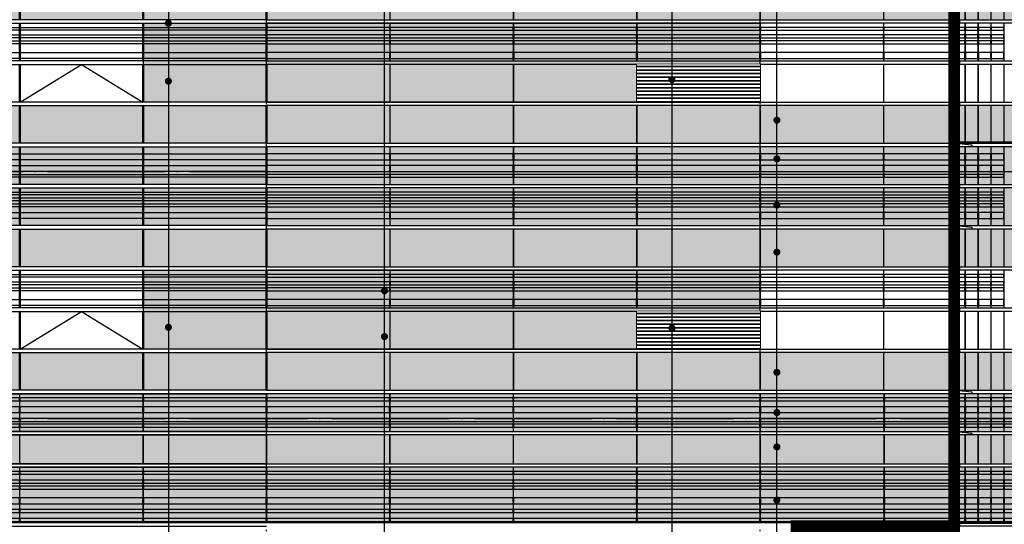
# Model space of a CAD drawing. Header units: millimetres. Extents: x 708158 to 1984082, y -168213 to -53.
# Tile 143 of 220: x 994141 to 1010894, y -77857 to -69277. Entities that reach past the tile are written whole.
import ezdxf

# ---------------------------------------------------------------- set-up
doc = ezdxf.new("R2010")
doc.units = ezdxf.units.MM
doc.header["$LTSCALE"] = 1000
doc.set_wipeout_variables(frame=1)
doc.linetypes.add('DOTE', pattern=[2.42, 2, -0.2, 0.02, -0.2])
doc.layers.get('0').update_dxf_attribs({"color": 8})
for name, color, linetype in [('A-AXIS', 1, 'DOTE'), ('A-看线', 63, 'Continuous'), ('DIM_LEAD', 3, 'Continuous'), ('DOTE', 1, 'DOTE'), ('SPACE_HATCH', 9, 'Continuous'), ('WINDOW', 4, 'Continuous'), ('立面加粗', 5, 'Continuous'), ('立面填充线2 穿孔板', 105, 'Continuous'), ('立面窗户线', 21, 'Continuous')]:
    doc.layers.add(name, color=color, linetype=linetype)
doc.layers.add('E-百叶', color=8, linetype='Continuous', lineweight=35)

# ---------------------------------------------------------------- blocks, each defined once
blk = doc.blocks.new('A$C646C2EE2')
at = {"layer": 'A-看线'}
for points in [[(0, -70), (2090, -70), (2090, -120), (0, -120)], [(2100, -70), (4190, -70), (4190, -120), (2100, -120)], [(4200, -70), (6290, -70), (6290, -120), (4200, -120)], [(6300, -70), (8390, -70), (8390, -120), (6300, -120)], [(0, -200), (2090, -200), (2090, -250), (0, -250)], [(0, -300), (2090, -300), (2090, -350), (0, -350)], [(2100, -200), (4190, -200), (4190, -250), (2100, -250)], [(2100, -300), (4190, -300), (4190, -350), (2100, -350)], [(4200, -200), (6290, -200), (6290, -250), (4200, -250)], [(4200, -300), (6290, -300), (6290, -350), (4200, -350)], [(6300, -200), (8390, -200), (8390, -250), (6300, -250)], [(6300, -300), (8390, -300), (8390, -350), (6300, -350)], [(0, -500), (2090, -500), (2090, -600), (0, -600)], [(2100, -500), (4190, -500), (4190, -600), (2100, -600)], [(4200, -500), (6290, -500), (6290, -600), (4200, -600)], [(6300, -500), (8390, -500), (8390, -600), (6300, -600)]]:
    blk.add_lwpolyline(points, close=True, dxfattribs=at)
at = {"layer": 'WINDOW'}
for points in [[(2090, 0), (2100, 0), (2100, -640), (2090, -640)], [(4190, 0), (4200, 0), (4200, -640), (4190, -640)], [(6290, 0), (6300, 0), (6300, -640), (6290, -640)], [(8390, 0), (8400, 0), (8400, -640), (8390, -640)]]:
    blk.add_lwpolyline(points, close=True, dxfattribs=at)
blk = doc.blocks.new('A$C2A3A27BA')
at = {"layer": 'A-看线'}
for points in [[(0, -40), (2090, -40), (2090, -140), (0, -140)], [(2100, -40), (4190, -40), (4190, -140), (2100, -140)], [(4200, -40), (6290, -40), (6290, -140), (4200, -140)], [(6300, -40), (8390, -40), (8390, -140), (6300, -140)], [(0, -240), (2090, -240), (2090, -340), (0, -340)], [(2100, -240), (4190, -240), (4190, -340), (2100, -340)], [(4200, -240), (6290, -240), (6290, -340), (4200, -340)], [(6300, -240), (8390, -240), (8390, -340), (6300, -340)], [(0, -390), (2090, -390), (2090, -440), (0, -440)], [(2100, -390), (4190, -390), (4190, -440), (2100, -440)], [(4200, -390), (6290, -390), (6290, -440), (4200, -440)], [(6300, -390), (8390, -390), (8390, -440), (6300, -440)], [(0, -690), (2090, -690), (2090, -740), (0, -740)], [(0, -790), (2090, -790), (2090, -840), (0, -840)], [(2100, -690), (4190, -690), (4190, -740), (2100, -740)], [(2100, -790), (4190, -790), (4190, -840), (2100, -840)], [(4200, -690), (6290, -690), (6290, -740), (4200, -740)], [(4200, -790), (6290, -790), (6290, -840), (4200, -840)], [(6300, -690), (8390, -690), (8390, -740), (6300, -740)], [(6300, -790), (8390, -790), (8390, -840), (6300, -840)], [(0, -890), (2090, -890), (2090, -940), (0, -940)], [(2100, -890), (4190, -890), (4190, -940), (2100, -940)], [(4200, -890), (6290, -890), (6290, -940), (4200, -940)], [(6300, -890), (8390, -890), (8390, -940), (6300, -940)], [(0, -1040), (2090, -1040), (2090, -1140), (0, -1140)], [(2100, -1040), (4190, -1040), (4190, -1140), (2100, -1140)], [(4200, -1040), (6290, -1040), (6290, -1140), (4200, -1140)], [(6300, -1040), (8390, -1040), (8390, -1140), (6300, -1140)]]:
    blk.add_lwpolyline(points, close=True, dxfattribs=at)
at = {"layer": 'WINDOW'}
for points in [[(2090, 80), (2100, 80), (2100, -560), (2090, -560)], [(4190, 80), (4200, 80), (4200, -560), (4190, -560)], [(6290, 80), (6300, 80), (6300, -560), (6290, -560)], [(8390, 80), (8400, 80), (8400, -560), (8390, -560)], [(2090, -620), (2100, -620), (2100, -1260), (2090, -1260)], [(4190, -620), (4200, -620), (4200, -1260), (4190, -1260)], [(6290, -620), (6300, -620), (6300, -1260), (6290, -1260)], [(8390, -620), (8400, -620), (8400, -1260), (8390, -1260)]]:
    blk.add_lwpolyline(points, close=True, dxfattribs=at)
blk = doc.blocks.new('A$C6C435C1E')
at = {"layer": '立面填充线2 穿孔板'}
for points in [[(-26078, 420), (-14388, 420), (-14388, -220), (-26078, -220)], [(-5, 420), (-14378, 420), (-14378, -220), (-5, -220)], [(-26078, -280), (-14388, -280), (-14388, -920), (-26078, -920)], [(-5, -280), (-14378, -280), (-14378, -920), (-5, -920)], [(-26078, -980), (-14388, -980), (-14388, -1620), (-26078, -1620)], [(-5, -980), (-14378, -980), (-14378, -1620), (-5, -1620)], [(-26078, -3080), (-14388, -3080), (-14388, -3720), (-26078, -3720)], [(-5, -3080), (-14378, -3080), (-14378, -3720), (-5, -3720)]]:
    blk.add_hatch(color=256, dxfattribs=at).paths.add_polyline_path(points)
at = {"layer": 'A-看线'}
for points in [[(-26078, 420), (-14388, 420), (-14388, -220), (-26078, -220)], [(-5, 420), (-14378, 420), (-14378, -220), (-5, -220)], [(-3888, 300), (-5978, 300), (-5978, 200), (-3888, 200)], [(-2688, 300), (-3878, 300), (-3878, 200), (-2688, 200)], [(-2503, 300), (-2678, 300), (-2678, 200), (-2503, 200)], [(-2282, 300), (-2493, 300), (-2493, 200), (-2282, 200)], [(-2061, 300), (-2272, 300), (-2272, 200), (-2061, 200)], [(-1840, 300), (-2051, 300), (-2051, 200), (-1840, 200)], [(-3888, 100), (-5978, 100), (-5978, 0), (-3888, 0)], [(-2688, 100), (-3878, 100), (-3878, 0), (-2688, 0)], [(-2503, 100), (-2678, 100), (-2678, 0), (-2503, 0)], [(-2282, 100), (-2493, 100), (-2493, 0), (-2282, 0)], [(-2061, 100), (-2272, 100), (-2272, 0), (-2061, 0)], [(-1840, 100), (-2051, 100), (-2051, 0), (-1840, 0)], [(-3888, -50), (-5978, -50), (-5978, -100), (-3888, -100)], [(-2688, -50), (-3878, -50), (-3878, -100), (-2688, -100)], [(-2503, -50), (-2678, -50), (-2678, -100), (-2503, -100)], [(-2282, -50), (-2493, -50), (-2493, -100), (-2282, -100)], [(-2061, -50), (-2272, -50), (-2272, -100), (-2061, -100)], [(-1840, -50), (-2051, -50), (-2051, -100), (-1840, -100)], [(-26078, -280), (-14388, -280), (-14388, -920), (-26078, -920)], [(-5, -280), (-14378, -280), (-14378, -920), (-5, -920)], [(-3888, -350), (-5978, -350), (-5978, -400), (-3888, -400)], [(-3888, -450), (-5978, -450), (-5978, -500), (-3888, -500)], [(-2688, -350), (-3878, -350), (-3878, -400), (-2688, -400)], [(-2688, -450), (-3878, -450), (-3878, -500), (-2688, -500)], [(-2503, -350), (-2678, -350), (-2678, -400), (-2503, -400)], [(-2503, -450), (-2678, -450), (-2678, -500), (-2503, -500)], [(-2282, -350), (-2493, -350), (-2493, -400), (-2282, -400)], [(-2282, -450), (-2493, -450), (-2493, -500), (-2282, -500)], [(-2061, -350), (-2272, -350), (-2272, -400), (-2061, -400)], [(-2061, -450), (-2272, -450), (-2272, -500), (-2061, -500)], [(-1840, -350), (-2051, -350), (-2051, -400), (-1840, -400)], [(-1840, -450), (-2051, -450), (-2051, -500), (-1840, -500)], [(-3888, -550), (-5978, -550), (-5978, -600), (-3888, -600)], [(-2688, -550), (-3878, -550), (-3878, -600), (-2688, -600)], [(-2503, -550), (-2678, -550), (-2678, -600), (-2503, -600)], [(-2282, -550), (-2493, -550), (-2493, -600), (-2282, -600)], [(-2061, -550), (-2272, -550), (-2272, -600), (-2061, -600)], [(-1840, -550), (-2051, -550), (-2051, -600), (-1840, -600)], [(-3888, -700), (-5978, -700), (-5978, -800), (-3888, -800)], [(-2688, -700), (-3878, -700), (-3878, -800), (-2688, -800)], [(-2503, -700), (-2678, -700), (-2678, -800), (-2503, -800)], [(-2282, -700), (-2493, -700), (-2493, -800), (-2282, -800)], [(-2061, -700), (-2272, -700), (-2272, -800), (-2061, -800)], [(-1840, -700), (-2051, -700), (-2051, -800), (-1840, -800)], [(-26078, -980), (-14388, -980), (-14388, -1620), (-26078, -1620)], [(-5, -980), (-14378, -980), (-14378, -1620), (-5, -1620)], [(-3888, -1750), (-5978, -1750), (-5978, -1800), (-3888, -1800)], [(-2688, -1750), (-3878, -1750), (-3878, -1800), (-2688, -1800)], [(-2503, -1750), (-2678, -1750), (-2678, -1800), (-2503, -1800)], [(-2282, -1750), (-2493, -1750), (-2493, -1800), (-2282, -1800)], [(-2061, -1750), (-2272, -1750), (-2272, -1800), (-2061, -1800)], [(-1840, -1750), (-2051, -1750), (-2051, -1800), (-1840, -1800)], [(-3888, -1880), (-5978, -1880), (-5978, -1930), (-3888, -1930)], [(-3888, -1980), (-5978, -1980), (-5978, -2030), (-3888, -2030)], [(-2688, -1880), (-3878, -1880), (-3878, -1930), (-2688, -1930)], [(-2688, -1980), (-3878, -1980), (-3878, -2030), (-2688, -2030)], [(-2503, -1880), (-2678, -1880), (-2678, -1930), (-2503, -1930)], [(-2503, -1980), (-2678, -1980), (-2678, -2030), (-2503, -2030)], [(-2282, -1880), (-2493, -1880), (-2493, -1930), (-2282, -1930)], [(-2282, -1980), (-2493, -1980), (-2493, -2030), (-2282, -2030)], [(-2061, -1880), (-2272, -1880), (-2272, -1930), (-2061, -1930)], [(-2061, -1980), (-2272, -1980), (-2272, -2030), (-2061, -2030)], [(-1840, -1880), (-2051, -1880), (-2051, -1930), (-1840, -1930)], [(-1840, -1980), (-2051, -1980), (-2051, -2030), (-1840, -2030)], [(-3888, -2180), (-5978, -2180), (-5978, -2280), (-3888, -2280)], [(-2688, -2180), (-3878, -2180), (-3878, -2280), (-2688, -2280)], [(-2503, -2180), (-2678, -2180), (-2678, -2280), (-2503, -2280)], [(-2282, -2180), (-2493, -2180), (-2493, -2280), (-2282, -2280)], [(-2061, -2180), (-2272, -2180), (-2272, -2280), (-2061, -2280)], [(-1840, -2180), (-2051, -2180), (-2051, -2280), (-1840, -2280)], [(-26078, -3080), (-14388, -3080), (-14388, -3720), (-26078, -3720)], [(-5, -3080), (-14378, -3080), (-14378, -3720), (-5, -3720)]]:
    blk.add_lwpolyline(points, close=True, dxfattribs=at)
at = {"layer": 'WINDOW'}
for points in [[(-5978, 420), (-5988, 420), (-5988, -220), (-5978, -220)], [(-3878, 420), (-3888, 420), (-3888, -220), (-3878, -220)], [(-2678, 420), (-2688, 420), (-2688, -220), (-2678, -220)], [(-2493, 420), (-2503, 420), (-2503, -220), (-2493, -220)], [(-2272, 420), (-2282, 420), (-2282, -220), (-2272, -220)], [(-2051, 420), (-2061, 420), (-2061, -220), (-2051, -220)], [(-1830, 420), (-1840, 420), (-1840, -220), (-1830, -220)], [(-5978, -280), (-5988, -280), (-5988, -920), (-5978, -920)], [(-3878, -280), (-3888, -280), (-3888, -920), (-3878, -920)], [(-2678, -280), (-2688, -280), (-2688, -920), (-2678, -920)], [(-2493, -280), (-2503, -280), (-2503, -920), (-2493, -920)], [(-2272, -280), (-2282, -280), (-2282, -920), (-2272, -920)], [(-2051, -280), (-2061, -280), (-2061, -920), (-2051, -920)], [(-1830, -280), (-1840, -280), (-1840, -920), (-1830, -920)], [(-18588, -980), (-18578, -980), (-18578, -1620), (-18588, -1620)], [(-16488, -980), (-16478, -980), (-16478, -1620), (-16488, -1620)], [(-14388, -980), (-14378, -980), (-14378, -1620), (-14388, -1620)], [(-14378, -980), (-14388, -980), (-14388, -1620), (-14378, -1620)], [(-12278, -980), (-12288, -980), (-12288, -1620), (-12278, -1620)], [(-10178, -980), (-10188, -980), (-10188, -1620), (-10178, -1620)], [(-8078, -980), (-8088, -980), (-8088, -1620), (-8078, -1620)], [(-5978, -980), (-5988, -980), (-5988, -1620), (-5978, -1620)], [(-3878, -980), (-3888, -980), (-3888, -1620), (-3878, -1620)], [(-2678, -980), (-2688, -980), (-2688, -1620), (-2678, -1620)], [(-2493, -980), (-2503, -980), (-2503, -1620), (-2493, -1620)], [(-2272, -980), (-2282, -980), (-2282, -1620), (-2272, -1620)], [(-2051, -980), (-2061, -980), (-2061, -1620), (-2051, -1620)], [(-1830, -980), (-1840, -980), (-1840, -1620), (-1830, -1620)], [(-5978, -1680), (-5988, -1680), (-5988, -2320), (-5978, -2320)], [(-3878, -1680), (-3888, -1680), (-3888, -2320), (-3878, -2320)], [(-2678, -1680), (-2688, -1680), (-2688, -2320), (-2678, -2320)], [(-2493, -1680), (-2503, -1680), (-2503, -2320), (-2493, -2320)], [(-2272, -1680), (-2282, -1680), (-2282, -2320), (-2272, -2320)], [(-2051, -1680), (-2061, -1680), (-2061, -2320), (-2051, -2320)], [(-1830, -1680), (-1840, -1680), (-1840, -2320), (-1830, -2320)], [(-18588, -2380), (-18578, -2380), (-18578, -3020), (-18588, -3020)], [(-16488, -2380), (-16478, -2380), (-16478, -3020), (-16488, -3020)], [(-14388, -2380), (-14378, -2380), (-14378, -3020), (-14388, -3020)], [(-14378, -2380), (-14388, -2380), (-14388, -3020), (-14378, -3020)], [(-12278, -2380), (-12288, -2380), (-12288, -3020), (-12278, -3020)], [(-10178, -2380), (-10188, -2380), (-10188, -3020), (-10178, -3020)], [(-8078, -2380), (-8088, -2380), (-8088, -3020), (-8078, -3020)], [(-5978, -2380), (-5988, -2380), (-5988, -3020), (-5978, -3020)], [(-3878, -2380), (-3888, -2380), (-3888, -3020), (-3878, -3020)], [(-2678, -2380), (-2688, -2380), (-2688, -3020), (-2678, -3020)], [(-2493, -2380), (-2503, -2380), (-2503, -3020), (-2493, -3020)], [(-2272, -2380), (-2282, -2380), (-2282, -3020), (-2272, -3020)], [(-2051, -2380), (-2061, -2380), (-2061, -3020), (-2051, -3020)], [(-1830, -2380), (-1840, -2380), (-1840, -3020), (-1830, -3020)], [(-18588, -3080), (-18578, -3080), (-18578, -3720), (-18588, -3720)], [(-16488, -3080), (-16478, -3080), (-16478, -3720), (-16488, -3720)], [(-14388, -3080), (-14378, -3080), (-14378, -3720), (-14388, -3720)], [(-14378, -3080), (-14388, -3080), (-14388, -3720), (-14378, -3720)], [(-12278, -3080), (-12288, -3080), (-12288, -3720), (-12278, -3720)], [(-10178, -3080), (-10188, -3080), (-10188, -3720), (-10178, -3720)], [(-8078, -3080), (-8088, -3080), (-8088, -3720), (-8078, -3720)], [(-5978, -3080), (-5988, -3080), (-5988, -3720), (-5978, -3720)], [(-3878, -3080), (-3888, -3080), (-3888, -3720), (-3878, -3720)], [(-2678, -3080), (-2688, -3080), (-2688, -3720), (-2678, -3720)], [(-2493, -3080), (-2503, -3080), (-2503, -3720), (-2493, -3720)], [(-2272, -3080), (-2282, -3080), (-2282, -3720), (-2272, -3720)], [(-2051, -3080), (-2061, -3080), (-2061, -3720), (-2051, -3720)], [(-1830, -3080), (-1840, -3080), (-1840, -3720), (-1830, -3720)]]:
    blk.add_lwpolyline(points, close=True, dxfattribs=at)
blk.add_lwpolyline([(-18578, -3020), (-17533, -2380), (-16488, -3020)], dxfattribs=at)
at = {"layer": '立面窗户线'}
for points in [[(-14383, 480), (-26083, 480), (-26113, 480), (-26383, 450), (-26383, 420), (-26083, 420), (-14383, 420)], [(-14383, 480), (-2683, 480), (-2653, 480), (-2383, 450), (-2383, 420), (-2683, 420), (-14383, 420)], [(-2683, 480), (0, 480), (30, 480), (300, 450), (300, 420), (0, 420), (-2683, 420)], [(-14383, -220), (-26083, -220), (-26173, -220), (-26173, -280), (-26083, -280), (-14383, -280)], [(-14383, -220), (-2683, -220), (-2593, -220), (-2593, -280), (-2683, -280), (-14383, -280)], [(-2683, -220), (0, -220), (90, -220), (90, -280), (0, -280), (-2683, -280)], [(-14383, -920), (-26083, -920), (-26113, -920), (-26383, -950), (-26383, -980), (-26083, -980), (-14383, -980)], [(-14383, -920), (-2683, -920), (-2653, -920), (-2383, -950), (-2383, -980), (-2683, -980), (-14383, -980)], [(-2683, -920), (0, -920), (30, -920), (300, -950), (300, -980), (0, -980), (-2683, -980)], [(-14383, -1620), (-26083, -1620), (-26173, -1620), (-26173, -1680), (-26083, -1680), (-14383, -1680)], [(-14383, -1620), (-2683, -1620), (-2593, -1620), (-2593, -1680), (-2683, -1680), (-14383, -1680)], [(-2683, -1620), (0, -1620), (90, -1620), (90, -1680), (0, -1680), (-2683, -1680)], [(-14383, -2320), (-26083, -2320), (-26173, -2320), (-26173, -2380), (-26083, -2380), (-14383, -2380)], [(-14383, -2320), (-2683, -2320), (-2593, -2320), (-2593, -2380), (-2683, -2380), (-14383, -2380)], [(-2683, -2320), (0, -2320), (90, -2320), (90, -2380), (0, -2380), (-2683, -2380)], [(-14383, -3020), (-26083, -3020), (-26173, -3020), (-26173, -3080), (-26083, -3080), (-14383, -3080)], [(-14383, -3020), (-2683, -3020), (-2593, -3020), (-2593, -3080), (-2683, -3080), (-14383, -3080)], [(-2683, -3020), (0, -3020), (90, -3020), (90, -3080), (0, -3080), (-2683, -3080)]]:
    blk.add_lwpolyline(points, dxfattribs=at)
blk.add_lwpolyline([(5, 500), (-2678, 500), (-2678, 480), (5, 480)], close=True, dxfattribs=at)
at = {"layer": 'WINDOW'}
for name, p in [('A$C2A3A27BA', (-22778, 340)), ('A$C646C2EE2', (-22778, -1680))]:
    blk.add_blockref(name, p, dxfattribs=at)
at = {"layer": 'WINDOW', "xscale": -1}
for name, p in [('A$C2A3A27BA', (-5988, 340)), ('A$C646C2EE2', (-5988, -1680))]:
    blk.add_blockref(name, p, dxfattribs=at)
blk = doc.blocks.new('A$C48FF79B3')
at = {"layer": 'A-看线'}
for points in [[(0, -70), (2090, -70), (2090, -120), (0, -120)], [(2100, -70), (4190, -70), (4190, -120), (2100, -120)], [(4200, -70), (6290, -70), (6290, -120), (4200, -120)], [(6300, -70), (8390, -70), (8390, -120), (6300, -120)], [(0, -220), (2090, -220), (2090, -270), (0, -270)], [(0, -320), (2090, -320), (2090, -370), (0, -370)], [(2100, -220), (4190, -220), (4190, -270), (2100, -270)], [(2100, -320), (4190, -320), (4190, -370), (2100, -370)], [(4200, -220), (6290, -220), (6290, -270), (4200, -270)], [(4200, -320), (6290, -320), (6290, -370), (4200, -370)], [(6300, -220), (8390, -220), (8390, -270), (6300, -270)], [(6300, -320), (8390, -320), (8390, -370), (6300, -370)], [(0, -520), (2090, -520), (2090, -620), (0, -620)], [(2100, -520), (4190, -520), (4190, -620), (2100, -620)], [(4200, -520), (6290, -520), (6290, -620), (4200, -620)], [(6300, -520), (8390, -520), (8390, -620), (6300, -620)], [(0, -720), (2090, -720), (2090, -770), (0, -770)], [(2100, -720), (4190, -720), (4190, -770), (2100, -770)], [(4200, -720), (6290, -720), (6290, -770), (4200, -770)], [(6300, -720), (8390, -720), (8390, -770), (6300, -770)], [(0, -870), (2090, -870), (2090, -920), (0, -920)], [(2100, -870), (4190, -870), (4190, -920), (2100, -920)], [(4200, -870), (6290, -870), (6290, -920), (4200, -920)], [(6300, -870), (8390, -870), (8390, -920), (6300, -920)]]:
    blk.add_lwpolyline(points, close=True, dxfattribs=at)
at = {"layer": 'WINDOW'}
for points in [[(2090, 0), (2100, 0), (2100, -940), (2090, -940)], [(4190, 0), (4200, 0), (4200, -940), (4190, -940)], [(6290, 0), (6300, 0), (6300, -940), (6290, -940)], [(8390, 0), (8400, 0), (8400, -940), (8390, -940)]]:
    blk.add_lwpolyline(points, close=True, dxfattribs=at)
blk = doc.blocks.new('A$C0C685A8F')
at = {"layer": 'A-看线'}
for points in [[(0, -70), (2090, -70), (2090, -120), (0, -120)], [(2100, -70), (4190, -70), (4190, -120), (2100, -120)], [(4200, -70), (6290, -70), (6290, -120), (4200, -120)], [(6300, -70), (8390, -70), (8390, -120), (6300, -120)], [(0, -220), (2090, -220), (2090, -320), (0, -320)], [(2100, -220), (4190, -220), (4190, -320), (2100, -320)], [(4200, -220), (6290, -220), (6290, -320), (4200, -320)], [(6300, -220), (8390, -220), (8390, -320), (6300, -320)], [(0, -420), (2090, -420), (2090, -470), (0, -470)], [(2100, -420), (4190, -420), (4190, -470), (2100, -470)], [(4200, -420), (6290, -420), (6290, -470), (4200, -470)], [(6300, -420), (8390, -420), (8390, -470), (6300, -470)], [(0, -520), (2090, -520), (2090, -570), (0, -570)], [(2100, -520), (4190, -520), (4190, -570), (2100, -570)], [(4200, -520), (6290, -520), (6290, -570), (4200, -570)], [(6300, -520), (8390, -520), (8390, -570), (6300, -570)]]:
    blk.add_lwpolyline(points, close=True, dxfattribs=at)
at = {"layer": 'WINDOW'}
for points in [[(2090, 0), (2100, 0), (2100, -640), (2090, -640)], [(4190, 0), (4200, 0), (4200, -640), (4190, -640)], [(6290, 0), (6300, 0), (6300, -640), (6290, -640)], [(8390, 0), (8400, 0), (8400, -640), (8390, -640)]]:
    blk.add_lwpolyline(points, close=True, dxfattribs=at)
blk = doc.blocks.new('A$C674F02E4')
at = {"layer": '立面填充线2 穿孔板'}
for points in [[(29728, 420), (5, 420), (5, -220), (29728, -220)], [(29728, -280), (5, -280), (5, -770), (29728, -770)], [(29728, -830), (5, -830), (5, -1770), (29728, -1770)]]:
    blk.add_hatch(color=256, dxfattribs=at).paths.add_polyline_path(points)
at = {"layer": 'A-看线'}
for points in [[(29728, 420), (5, 420), (5, -220), (29728, -220)], [(22228, 350), (20138, 350), (20138, 300), (22228, 300)], [(24328, 350), (22238, 350), (22238, 300), (24328, 300)], [(26428, 350), (24338, 350), (24338, 300), (26428, 300)], [(28538, 350), (26438, 350), (26438, 300), (28538, 300)], [(29728, 350), (28548, 350), (28548, 300), (29728, 300)], [(22228, 200), (20138, 200), (20138, 100), (22228, 100)], [(24328, 200), (22238, 200), (22238, 100), (24328, 100)], [(26428, 200), (24338, 200), (24338, 100), (26428, 100)], [(28538, 200), (26438, 200), (26438, 100), (28538, 100)], [(29728, 200), (28548, 200), (28548, 100), (29728, 100)], [(28538, 0), (26438, 0), (26438, -50), (28538, -50)], [(22228, 0), (20138, 0), (20138, -50), (22228, -50)], [(22228, -100), (20138, -100), (20138, -150), (22228, -150)], [(24328, 0), (22238, 0), (22238, -50), (24328, -50)], [(24328, -100), (22238, -100), (22238, -150), (24328, -150)], [(26428, 0), (24338, 0), (24338, -50), (26428, -50)], [(26428, -100), (24338, -100), (24338, -150), (26428, -150)], [(28538, -100), (26438, -100), (26438, -150), (28538, -150)], [(29728, 0), (28548, 0), (28548, -50), (29728, -50)], [(29728, -100), (28548, -100), (28548, -150), (29728, -150)], [(29728, -280), (5, -280), (5, -770), (29728, -770)], [(29728, -830), (5, -830), (5, -1770), (29728, -1770)], [(22228, -900), (20138, -900), (20138, -950), (22228, -950)], [(24328, -900), (22238, -900), (22238, -950), (24328, -950)], [(26428, -900), (24338, -900), (24338, -950), (26428, -950)], [(28538, -900), (26438, -900), (26438, -950), (28538, -950)], [(29728, -900), (28548, -900), (28548, -950), (29728, -950)], [(22228, -1050), (20138, -1050), (20138, -1100), (22228, -1100)], [(22228, -1150), (20138, -1150), (20138, -1200), (22228, -1200)], [(24328, -1050), (22238, -1050), (22238, -1100), (24328, -1100)], [(24328, -1150), (22238, -1150), (22238, -1200), (24328, -1200)], [(26428, -1050), (24338, -1050), (24338, -1100), (26428, -1100)], [(26428, -1150), (24338, -1150), (24338, -1200), (26428, -1200)], [(28538, -1050), (26438, -1050), (26438, -1100), (28538, -1100)], [(28538, -1150), (26438, -1150), (26438, -1200), (28538, -1200)], [(29728, -1050), (28548, -1050), (28548, -1100), (29728, -1100)], [(29728, -1150), (28548, -1150), (28548, -1200), (29728, -1200)], [(22228, -1350), (20138, -1350), (20138, -1450), (22228, -1450)], [(24328, -1350), (22238, -1350), (22238, -1450), (24328, -1450)], [(26428, -1350), (24338, -1350), (24338, -1450), (26428, -1450)], [(28538, -1350), (26438, -1350), (26438, -1450), (28538, -1450)], [(29728, -1350), (28548, -1350), (28548, -1450), (29728, -1450)], [(22228, -1550), (20138, -1550), (20138, -1600), (22228, -1600)], [(24328, -1550), (22238, -1550), (22238, -1600), (24328, -1600)], [(26428, -1550), (24338, -1550), (24338, -1600), (26428, -1600)], [(28538, -1550), (26438, -1550), (26438, -1600), (28538, -1600)], [(29728, -1550), (28548, -1550), (28548, -1600), (29728, -1600)], [(22228, -1700), (20138, -1700), (20138, -1750), (22228, -1750)], [(24328, -1700), (22238, -1700), (22238, -1750), (24328, -1750)], [(26428, -1700), (24338, -1700), (24338, -1750), (26428, -1750)], [(28538, -1700), (26438, -1700), (26438, -1750), (28538, -1750)], [(29728, -1700), (28548, -1700), (28548, -1750), (29728, -1750)]]:
    blk.add_lwpolyline(points, close=True, dxfattribs=at)
at = {"layer": 'WINDOW'}
for points in [[(20138, 420), (20128, 420), (20128, -220), (20138, -220)], [(22238, 420), (22228, 420), (22228, -220), (22238, -220)], [(24338, 420), (24328, 420), (24328, -220), (24338, -220)], [(26438, 420), (26428, 420), (26428, -220), (26438, -220)], [(28548, 420), (28538, 420), (28538, -220), (28548, -220)], [(29738, 420), (29728, 420), (29728, -220), (29738, -220)], [(29738, 420), (29728, 420), (29728, -220), (29738, -220)], [(13838, -280), (13828, -280), (13828, -770), (13838, -770)], [(15938, -280), (15928, -280), (15928, -770), (15938, -770)], [(18038, -280), (18028, -280), (18028, -770), (18038, -770)], [(20138, -280), (20128, -280), (20128, -770), (20138, -770)], [(22238, -280), (22228, -280), (22228, -770), (22238, -770)], [(24338, -280), (24328, -280), (24328, -770), (24338, -770)], [(26438, -280), (26428, -280), (26428, -770), (26438, -770)], [(28548, -280), (28538, -280), (28538, -770), (28548, -770)], [(29738, -280), (29728, -280), (29728, -770), (29738, -770)], [(20138, -830), (20128, -830), (20128, -1770), (20138, -1770)], [(22238, -830), (22228, -830), (22228, -1770), (22238, -1770)], [(24338, -830), (24328, -830), (24328, -1770), (24338, -1770)], [(26438, -830), (26428, -830), (26428, -1770), (26438, -1770)], [(28548, -830), (28538, -830), (28538, -1770), (28548, -1770)], [(29738, -830), (29728, -830), (29728, -1770), (29738, -1770)]]:
    blk.add_lwpolyline(points, close=True, dxfattribs=at)
at = {"layer": '立面窗户线'}
for points in [[(18033, 480), (0, 480), (-30, 480), (-300, 450), (-300, 420), (0, 420), (18033, 420)], [(18033, 480), (29733, 480), (29763, 480), (30033, 450), (30033, 420), (29733, 420), (18033, 420)], [(18033, -220), (0, -220), (-30, -220), (-300, -250), (-300, -280), (0, -280), (18033, -280)], [(28543, -220), (29733, -220), (29763, -220), (30033, -250), (30033, -280), (29733, -280), (27053, -280)], [(18033, -770), (5, -770), (-90, -770), (-90, -830), (0, -830), (18033, -830)], [(27053, -770), (29733, -770), (29823, -770), (29823, -830), (29733, -830), (27053, -830)], [(18033, -1770), (0, -1770), (-90, -1770), (-90, -1830), (0, -1830), (18033, -1830)], [(28543, -1770), (29733, -1770), (29823, -1770), (29823, -1830), (29733, -1830), (27053, -1830)]]:
    blk.add_lwpolyline(points, dxfattribs=at)
at = {"layer": 'WINDOW', "xscale": -1}
for name, p in [('A$C0C685A8F', (20128, 420)), ('A$C48FF79B3', (20128, -830))]:
    blk.add_blockref(name, p, dxfattribs=at)
blk = doc.blocks.new('A$C555D6619')
at = {"layer": '立面填充线2 穿孔板'}
blk.add_hatch(color=256, dxfattribs=at).paths.add_polyline_path([(-295, 700), (-2988, 700), (-2988, 60), (-295, 60)])
at = {"layer": 'A-看线'}
for points in [[(-2803, 630), (-2978, 630), (-2978, 580), (-2803, 580)], [(-2582, 630), (-2793, 630), (-2793, 580), (-2582, 580)], [(-2361, 630), (-2572, 630), (-2572, 580), (-2361, 580)], [(-2140, 630), (-2351, 630), (-2351, 580), (-2140, 580)], [(-1919, 630), (-2130, 630), (-2130, 580), (-1919, 580)], [(-1698, 630), (-1909, 630), (-1909, 580), (-1698, 580)], [(-1478, 630), (-1688, 630), (-1688, 580), (-1478, 580)], [(-1257, 630), (-1468, 630), (-1468, 580), (-1257, 580)], [(-1036, 630), (-1247, 630), (-1247, 580), (-1036, 580)], [(-815, 630), (-1026, 630), (-1026, 580), (-815, 580)], [(-594, 630), (-805, 630), (-805, 580), (-594, 580)], [(-373, 630), (-584, 630), (-584, 580), (-373, 580)], [(-305, 630), (-363, 630), (-363, 580), (-305, 580)], [(-2803, 480), (-2978, 480), (-2978, 380), (-2803, 380)], [(-2582, 480), (-2793, 480), (-2793, 380), (-2582, 380)], [(-2361, 480), (-2572, 480), (-2572, 380), (-2361, 380)], [(-2140, 480), (-2351, 480), (-2351, 380), (-2140, 380)], [(-1919, 480), (-2130, 480), (-2130, 380), (-1919, 380)], [(-1698, 480), (-1909, 480), (-1909, 380), (-1698, 380)], [(-1478, 480), (-1688, 480), (-1688, 380), (-1478, 380)], [(-1257, 480), (-1468, 480), (-1468, 380), (-1257, 380)], [(-1036, 480), (-1247, 480), (-1247, 380), (-1036, 380)], [(-815, 480), (-1026, 480), (-1026, 380), (-815, 380)], [(-594, 480), (-805, 480), (-805, 380), (-594, 380)], [(-373, 480), (-584, 480), (-584, 380), (-373, 380)], [(-305, 480), (-363, 480), (-363, 380), (-305, 380)], [(-2803, 280), (-2978, 280), (-2978, 230), (-2803, 230)], [(-2803, 180), (-2978, 180), (-2978, 130), (-2803, 130)], [(-2582, 280), (-2793, 280), (-2793, 230), (-2582, 230)], [(-2582, 180), (-2793, 180), (-2793, 130), (-2582, 130)], [(-2361, 280), (-2572, 280), (-2572, 230), (-2361, 230)], [(-2361, 180), (-2572, 180), (-2572, 130), (-2361, 130)], [(-2140, 280), (-2351, 280), (-2351, 230), (-2140, 230)], [(-2140, 180), (-2351, 180), (-2351, 130), (-2140, 130)], [(-1919, 280), (-2130, 280), (-2130, 230), (-1919, 230)], [(-1919, 180), (-2130, 180), (-2130, 130), (-1919, 130)], [(-1698, 280), (-1909, 280), (-1909, 230), (-1698, 230)], [(-1698, 180), (-1909, 180), (-1909, 130), (-1698, 130)], [(-1478, 280), (-1688, 280), (-1688, 230), (-1478, 230)], [(-1478, 180), (-1688, 180), (-1688, 130), (-1478, 130)], [(-1257, 280), (-1468, 280), (-1468, 230), (-1257, 230)], [(-1257, 180), (-1468, 180), (-1468, 130), (-1257, 130)], [(-1036, 280), (-1247, 280), (-1247, 230), (-1036, 230)], [(-1036, 180), (-1247, 180), (-1247, 130), (-1036, 130)], [(-815, 280), (-1026, 280), (-1026, 230), (-815, 230)], [(-815, 180), (-1026, 180), (-1026, 130), (-815, 130)], [(-594, 280), (-805, 280), (-805, 230), (-594, 230)], [(-594, 180), (-805, 180), (-805, 130), (-594, 130)], [(-373, 280), (-584, 280), (-584, 230), (-373, 230)], [(-373, 180), (-584, 180), (-584, 130), (-373, 130)], [(-305, 280), (-363, 280), (-363, 230), (-305, 230)], [(-305, 180), (-363, 180), (-363, 130), (-305, 130)]]:
    blk.add_lwpolyline(points, close=True, dxfattribs=at)
at = {"layer": 'WINDOW'}
for points in [[(-2978, 700), (-2988, 700), (-2988, 60), (-2978, 60)], [(-2978, 700), (-2988, 700), (-2988, 60), (-2978, 60)], [(-2793, 700), (-2803, 700), (-2803, 60), (-2793, 60)], [(-2572, 700), (-2582, 700), (-2582, 60), (-2572, 60)], [(-2351, 700), (-2361, 700), (-2361, 60), (-2351, 60)], [(-2130, 700), (-2140, 700), (-2140, 60), (-2130, 60)], [(-1909, 700), (-1919, 700), (-1919, 60), (-1909, 60)], [(-1688, 700), (-1698, 700), (-1698, 60), (-1688, 60)], [(-1468, 700), (-1478, 700), (-1478, 60), (-1468, 60)], [(-1247, 700), (-1257, 700), (-1257, 60), (-1247, 60)], [(-1026, 700), (-1036, 700), (-1036, 60), (-1026, 60)], [(-805, 700), (-815, 700), (-815, 60), (-805, 60)], [(-584, 700), (-594, 700), (-594, 60), (-584, 60)], [(-363, 700), (-373, 700), (-373, 60), (-363, 60)], [(-295, 700), (-305, 700), (-305, 60), (-295, 60)]]:
    blk.add_lwpolyline(points, close=True, dxfattribs=at)
at = {"layer": '立面窗户线'}
for points in [[(-2983, 760), (-300, 760), (-270, 760), (0, 730), (0, 700), (-300, 700), (-2983, 700)], [(-2983, 60), (-300, 60), (-270, 60), (0, 30), (0, 0), (-300, 0), (-2983, 0)]]:
    blk.add_lwpolyline(points, dxfattribs=at)
blk = doc.blocks.new('A$C88e6c5fd')
at = {"layer": '立面填充线2 穿孔板'}
for points in [[(2688, -760), (-5, -760), (-5, -1250), (2688, -1250)], [(2688, -1310), (-5, -1310), (-3, -2250), (2690, -2250)]]:
    blk.add_hatch(color=256, dxfattribs=at).paths.add_polyline_path(points)
at = {"layer": 'A-看线'}
for points in [[(181, -1380), (5, -1380), (5, -1430), (181, -1430)], [(402, -1380), (191, -1380), (191, -1430), (402, -1430)], [(622, -1380), (412, -1380), (412, -1430), (622, -1430)], [(843, -1380), (632, -1380), (632, -1430), (843, -1430)], [(1064, -1380), (853, -1380), (853, -1430), (1064, -1430)], [(1285, -1380), (1074, -1380), (1074, -1430), (1285, -1430)], [(1506, -1380), (1295, -1380), (1295, -1430), (1506, -1430)], [(1727, -1380), (1516, -1380), (1516, -1430), (1727, -1430)], [(1947, -1380), (1737, -1380), (1737, -1430), (1947, -1430)], [(2168, -1380), (1957, -1380), (1957, -1430), (2168, -1430)], [(2389, -1380), (2178, -1380), (2178, -1430), (2389, -1430)], [(2611, -1380), (2399, -1380), (2399, -1430), (2611, -1430)], [(2678, -1380), (2621, -1380), (2621, -1430), (2678, -1430)], [(181, -1530), (5, -1530), (5, -1580), (181, -1580)], [(181, -1630), (5, -1630), (5, -1680), (181, -1680)], [(402, -1530), (191, -1530), (191, -1580), (402, -1580)], [(402, -1630), (191, -1630), (191, -1680), (402, -1680)], [(622, -1530), (412, -1530), (412, -1580), (622, -1580)], [(622, -1630), (412, -1630), (412, -1680), (622, -1680)], [(843, -1530), (632, -1530), (632, -1580), (843, -1580)], [(843, -1630), (632, -1630), (632, -1680), (843, -1680)], [(1064, -1530), (853, -1530), (853, -1580), (1064, -1580)], [(1064, -1630), (853, -1630), (853, -1680), (1064, -1680)], [(1285, -1530), (1074, -1530), (1074, -1580), (1285, -1580)], [(1285, -1630), (1074, -1630), (1074, -1680), (1285, -1680)], [(1506, -1530), (1295, -1530), (1295, -1580), (1506, -1580)], [(1506, -1630), (1295, -1630), (1295, -1680), (1506, -1680)], [(1727, -1530), (1516, -1530), (1516, -1580), (1727, -1580)], [(1727, -1630), (1516, -1630), (1516, -1680), (1727, -1680)], [(1947, -1530), (1737, -1530), (1737, -1580), (1947, -1580)], [(1947, -1630), (1737, -1630), (1737, -1680), (1947, -1680)], [(2168, -1530), (1957, -1530), (1957, -1580), (2168, -1580)], [(2168, -1630), (1957, -1630), (1957, -1680), (2168, -1680)], [(2389, -1530), (2178, -1530), (2178, -1580), (2389, -1580)], [(2389, -1630), (2178, -1630), (2178, -1680), (2389, -1680)], [(2611, -1530), (2399, -1530), (2399, -1580), (2611, -1580)], [(2611, -1630), (2399, -1630), (2399, -1680), (2611, -1680)], [(2678, -1530), (2621, -1530), (2621, -1580), (2678, -1580)], [(2678, -1630), (2621, -1630), (2621, -1680), (2678, -1680)], [(181, -1830), (5, -1830), (5, -1930), (181, -1930)], [(402, -1830), (191, -1830), (191, -1930), (402, -1930)], [(622, -1830), (412, -1830), (412, -1930), (622, -1930)], [(843, -1830), (632, -1830), (632, -1930), (843, -1930)], [(1064, -1830), (853, -1830), (853, -1930), (1064, -1930)], [(1285, -1830), (1074, -1830), (1074, -1930), (1285, -1930)], [(1506, -1830), (1295, -1830), (1295, -1930), (1506, -1930)], [(1727, -1830), (1516, -1830), (1516, -1930), (1727, -1930)], [(1947, -1830), (1737, -1830), (1737, -1930), (1947, -1930)], [(2168, -1830), (1957, -1830), (1957, -1930), (2168, -1930)], [(2389, -1830), (2178, -1830), (2178, -1930), (2389, -1930)], [(2611, -1830), (2399, -1830), (2399, -1930), (2611, -1930)], [(2678, -1830), (2621, -1830), (2621, -1930), (2678, -1930)], [(181, -2030), (5, -2030), (5, -2080), (181, -2080)], [(402, -2030), (191, -2030), (191, -2080), (402, -2080)], [(622, -2030), (412, -2030), (412, -2080), (622, -2080)], [(843, -2030), (632, -2030), (632, -2080), (843, -2080)], [(1064, -2030), (853, -2030), (853, -2080), (1064, -2080)], [(1285, -2030), (1074, -2030), (1074, -2080), (1285, -2080)], [(1506, -2030), (1295, -2030), (1295, -2080), (1506, -2080)], [(1727, -2030), (1516, -2030), (1516, -2080), (1727, -2080)], [(1947, -2030), (1737, -2030), (1737, -2080), (1947, -2080)], [(2168, -2030), (1957, -2030), (1957, -2080), (2168, -2080)], [(2389, -2030), (2178, -2030), (2178, -2080), (2389, -2080)], [(2611, -2030), (2399, -2030), (2399, -2080), (2611, -2080)], [(2678, -2030), (2621, -2030), (2621, -2080), (2678, -2080)], [(181, -2180), (5, -2180), (5, -2230), (181, -2230)], [(402, -2180), (191, -2180), (191, -2230), (402, -2230)], [(622, -2180), (412, -2180), (412, -2230), (622, -2230)], [(843, -2180), (632, -2180), (632, -2230), (843, -2230)], [(1064, -2180), (853, -2180), (853, -2230), (1064, -2230)], [(1285, -2180), (1074, -2180), (1074, -2230), (1285, -2230)], [(1506, -2180), (1295, -2180), (1295, -2230), (1506, -2230)], [(1727, -2180), (1516, -2180), (1516, -2230), (1727, -2230)], [(1947, -2180), (1737, -2180), (1737, -2230), (1947, -2230)], [(2168, -2180), (1957, -2180), (1957, -2230), (2168, -2230)], [(2389, -2180), (2178, -2180), (2178, -2230), (2389, -2230)], [(2611, -2180), (2399, -2180), (2399, -2230), (2611, -2230)], [(2678, -2180), (2621, -2180), (2621, -2230), (2678, -2230)]]:
    blk.add_lwpolyline(points, close=True, dxfattribs=at)
at = {"layer": 'WINDOW'}
for points in [[(5, -60), (-5, -60), (-5, -700), (5, -700)], [(5, -60), (-5, -60), (-5, -700), (5, -700)], [(5, -760), (-5, -760), (-5, -1250), (5, -1250)], [(5, -760), (-5, -760), (-5, -1400), (5, -1400)], [(5, -760), (-5, -760), (-5, -1400), (5, -1400)], [(191, -760), (181, -760), (181, -1250), (191, -1250)], [(412, -760), (402, -760), (402, -1250), (412, -1250)], [(632, -760), (622, -760), (622, -1250), (632, -1250)], [(853, -760), (843, -760), (843, -1250), (853, -1250)], [(1074, -760), (1064, -760), (1064, -1250), (1074, -1250)], [(1295, -760), (1285, -760), (1285, -1250), (1295, -1250)], [(1516, -760), (1506, -760), (1506, -1250), (1516, -1250)], [(1737, -760), (1727, -760), (1727, -1250), (1737, -1250)], [(1957, -760), (1947, -760), (1947, -1250), (1957, -1250)], [(2178, -760), (2168, -760), (2168, -1250), (2178, -1250)], [(2399, -760), (2389, -760), (2389, -1250), (2399, -1250)], [(2621, -760), (2611, -760), (2611, -1250), (2621, -1250)], [(2688, -760), (2678, -760), (2678, -1250), (2688, -1250)], [(5, -1310), (-5, -1310), (-5, -2250), (5, -2250)], [(191, -1310), (181, -1310), (181, -2250), (191, -2250)], [(412, -1310), (402, -1310), (402, -2250), (412, -2250)], [(632, -1310), (622, -1310), (622, -2250), (632, -2250)], [(853, -1310), (843, -1310), (843, -2250), (853, -2250)], [(1074, -1310), (1064, -1310), (1064, -2250), (1074, -2250)], [(1295, -1310), (1285, -1310), (1285, -2250), (1295, -2250)], [(1516, -1310), (1506, -1310), (1506, -2250), (1516, -2250)], [(1737, -1310), (1727, -1310), (1727, -2250), (1737, -2250)], [(1957, -1310), (1947, -1310), (1947, -2250), (1957, -2250)], [(2178, -1310), (2168, -1310), (2168, -2250), (2178, -2250)], [(2399, -1310), (2389, -1310), (2389, -2250), (2399, -2250)], [(2621, -1310), (2611, -1310), (2611, -2250), (2621, -2250)], [(2688, -1310), (2678, -1310), (2678, -2250), (2688, -2250)]]:
    blk.add_lwpolyline(points, close=True, dxfattribs=at)
at = {"layer": '立面窗户线'}
for points in [[(3, -1250), (2683, -1250), (2773, -1250), (2773, -1310), (2683, -1310), (3, -1310)], [(3, -2250), (2683, -2250), (2773, -2250), (2773, -2310), (2683, -2310), (3, -2310)]]:
    blk.add_lwpolyline(points, dxfattribs=at)
blk.add_blockref('A$C555D6619', (2983, -760))
blk = doc.blocks.new('A$C7fb874a0')
at = {"layer": 'SPACE_HATCH'}
h = blk.add_hatch(color=256, dxfattribs=at)
h.dxf.hatch_style = 1
h.paths.add_polyline_path([(6300, 0), (16790, 0), (16790, -1340), (6300, -1340)])
blk.add_lwpolyline([(6300, 0), (16790, 0), (16790, -1340), (6300, -1340)], close=True, dxfattribs=at)
blk = doc.blocks.new('A$C7550d0f3')
at = {"layer": 'E-百叶'}
blk.add_lwpolyline([(0, 0), (2090, 0), (2090, -640), (0, -640)], close=True, dxfattribs=at)
blk.add_wipeout([(0, 0), (2090, 0), (2090, -640), (0, -640)]).dxf.layer = 'E-百叶'
h = blk.add_hatch(dxfattribs=at)
h.set_pattern_fill('玻璃', color=256, scale=50)
h.set_pattern_definition([(0, (-760418.53, 78246.664), (0, 60), [])])
h.paths.add_polyline_path([(0, 0), (2090, 0), (2090, -640), (0, -640)])
blk = doc.blocks.new('by')
at = {"layer": 'DOTE'}
for p in [(1012121, -70037), (1012121, -74237)]:
    blk.add_blockref('A$C7550d0f3', p, dxfattribs=at)

msp = doc.modelspace()

# ---------------------------------------------------------------- linework, layer by layer
at = {"layer": 'A-AXIS'}
for p, q in [((975254, -71856.7), (1017240.9, -71856.7)), ((975254, -76056.7), (1017240.9, -76056.7))]:
    msp.add_line(p, q, dxfattribs=at)
at = {"layer": 'DIM_LEAD'}
for p in [(1007024.6, -85572.3), (1007024.6, -70985.5), (1007024.6, -71643.6), (1007024.6, -72428), (1007024.6, -73228.7), (1007024.6, -75272.7), (1007024.6, -75956.7), (1007024.6, -76541.1), (1007024.6, -77445.4), (1007024.6, -80190.3), (1007024.6, -80816.1), (1007024.6, -81661.8), (1007024.6, -82654.6), (1007024.6, -85572.3)]:
    msp.add_line(p, (1007024.6, -32009.6), dxfattribs=at)
at = {"layer": 'DIM_LEAD', "const_width": 60}
for points in [[(1007024.6, -71015.5, 1), (1007024.6, -70955.5, 1)], [(1007024.6, -71673.6, 1), (1007024.6, -71613.6, 1)], [(1007024.6, -72458, 1), (1007024.6, -72398, 1)], [(1007024.6, -73258.7, 1), (1007024.6, -73198.7, 1)], [(1007024.6, -75302.7, 1), (1007024.6, -75242.7, 1)], [(1007024.6, -75986.7, 1), (1007024.6, -75926.7, 1)], [(1007024.6, -76571.1, 1), (1007024.6, -76511.1, 1)], [(1007024.6, -77475.4, 1), (1007024.6, -77415.4, 1)]]:
    msp.add_lwpolyline(points, format="xyb", close=True, dxfattribs=at)
at = {"layer": 'DOTE'}
for p, q in [((998340.9, -87432.6), (998340.9, -34970.2)), ((1006740.9, -87432.6), (1006740.9, -34970.2))]:
    msp.add_line(p, q, dxfattribs=at)
at = {"layer": '立面加粗'}
for points, const_width in [([(980307.7, -86106.7), (980307.7, -74876.7), (986640.9, -74876.7), (986640.9, -37556.7), (1007361, -37556.7), (1007361, -62976.7), (1010040.9, -62976.7), (1010040.9, -77886.7), (1007361, -77886.7), (1007361, -86106.7)], 200), ([(1007361, -37656.7), (1010045.9, -37656.7), (1010045.9, -62956.7), (1012729.1, -62956.7), (1012729.1, -77826.6), (1010045.9, -77826.6), (1010045.9, -85896.7)], 50)]:
    msp.add_lwpolyline(points, dxfattribs=dict(at, const_width=const_width))

# ---------------------------------------------------------------- block references
for name, p in [('A$C6C435C1E', (1012724.1, -67656.7)), ('A$C6C435C1E', (1012724.1, -71856.7)), ('A$C88e6c5fd', (1010040.9, -75576.7))]:
    msp.add_blockref(name, p)
at = {"layer": 'SPACE_HATCH'}
for p in [(989945.9, -69336.7), (989945.9, -73536.7)]:
    msp.add_blockref('A$C7fb874a0', p, dxfattribs=at)
at = {"layer": 'WINDOW'}
msp.add_blockref('A$C674F02E4', (980307.7, -76056.7), dxfattribs=at)

# ---------------------------------------------------------------- next in the draw order: block references
at = {"layer": 'DOTE'}
msp.add_blockref('by', (-7475.2, 0), dxfattribs=at)

# ---------------------------------------------------------------- next in the draw order: linework, layer by layer
at = {"layer": 'DIM_LEAD'}
for p, q in [((1000348.2, -84621.9), (1000348.2, -32009.6)), ((1000348.2, -73886.7), (1000348.2, -32009.6)), ((1000348.2, -74664.9), (1000348.2, -32009.6)), ((1000348.2, -78548.2), (1000348.2, -32009.6)), ((1000348.2, -79114.5), (1000348.2, -32009.6)), ((1000348.2, -83566.5), (1000348.2, -32009.6)), ((1000348.2, -84621.9), (1000348.2, -32009.6)), ((996670.9, -44836.7), (996670.9, -97371.1)), ((1005239, -44844.5), (1005239, -95273)), ((996670.9, -49036.7), (996670.9, -97371.1)), ((1005239, -49166.4), (1005239, -95273)), ((996670.9, -53236.7), (996670.9, -97371.1)), ((1005239, -53374.9), (1005239, -95273)), ((996670.9, -57436.7), (996670.9, -97371.1)), ((1005239, -57532.3), (1005239, -95273)), ((996670.9, -61636.7), (996670.9, -97371.1)), ((1005239, -61726.8), (1005239, -95273)), ((996670.9, -66083.4), (996670.9, -97371.1)), ((1005239, -66076.6), (1005239, -95273)), ((996670.9, -69336.7), (996670.9, -97371.1)), ((996670.9, -70321.9), (996670.9, -97371.1)), ((1005239, -70293.9), (1005239, -95273)), ((996670.9, -74506.9), (996670.9, -97371.1)), ((1005239, -74522.1), (1005239, -95273))]:
    msp.add_line(p, q, dxfattribs=at)
at = {"layer": 'DIM_LEAD', "const_width": 60}
for points in [[(996670.9, -69306.7, 1), (996670.9, -69366.7, 1)], [(996670.9, -70291.9, 1), (996670.9, -70351.9, 1)], [(1005239, -70263.9, 1), (1005239, -70323.9, 1)], [(1000348.2, -73916.7, 1), (1000348.2, -73856.7, 1)], [(996670.9, -74476.9, 1), (996670.9, -74536.9, 1)], [(1005239, -74492.1, 1), (1005239, -74552.1, 1)], [(1000348.2, -74694.9, 1), (1000348.2, -74634.9, 1)]]:
    msp.add_lwpolyline(points, format="xyb", close=True, dxfattribs=at)

doc.saveas('drawing.dxf')
